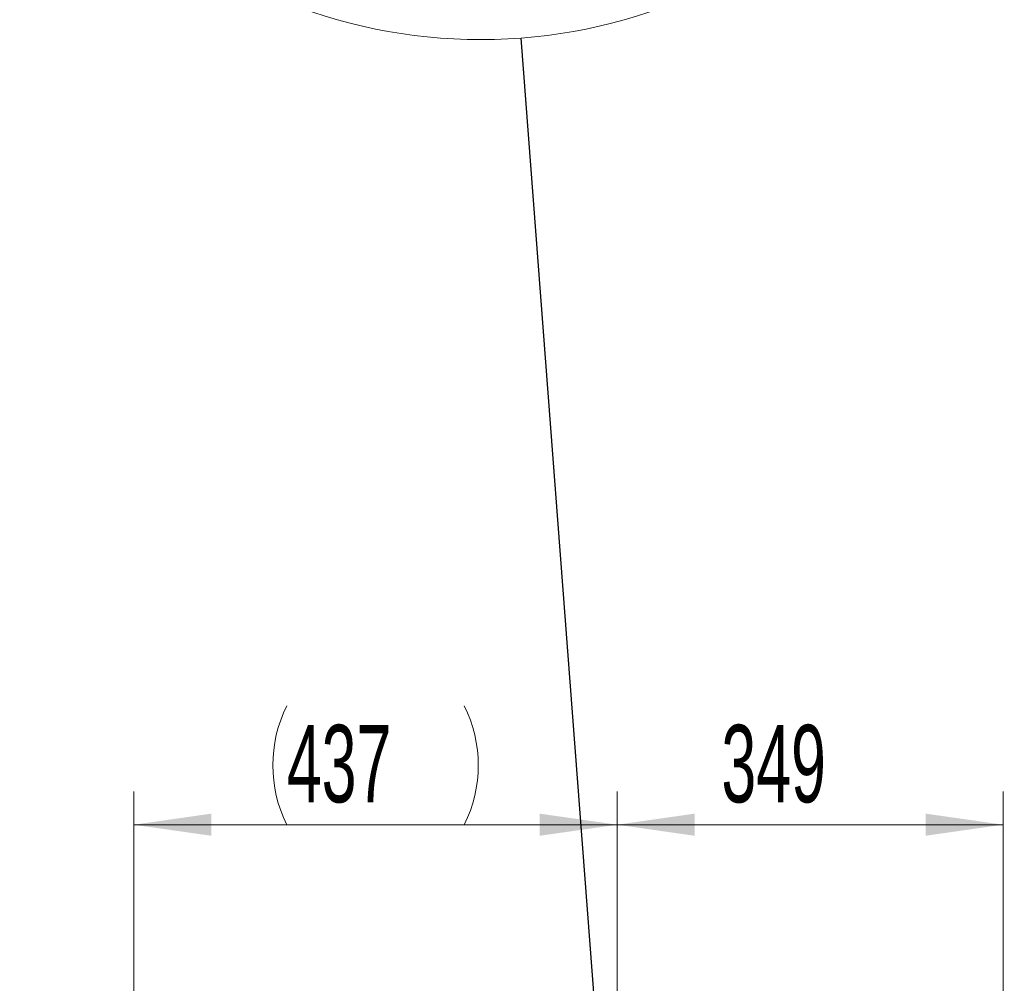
# Model space of a CAD drawing. Header units: millimetres. Extents: x 0 to 12429, y 0 to 8400.
# Tile 61 of 139: x 4090 to 4980, y 5543 to 6414. Entities that reach past the tile are written whole.
import ezdxf

# ---------------------------------------------------------------- set-up
doc = ezdxf.new("R2010")
doc.units = ezdxf.units.MM
doc.header["$LTSCALE"] = 20
doc.styles.add('SLDTEXTSTYLE0', font='TXT', dxfattribs={"width": 0.605})
doc.dimstyles.new('SLDDIMSTYLE1', dxfattribs={"dimtxt": 70, "dimasz": 70, "dimexe": 0, "dimexo": 0.0625, "dimgap": 17.5, "dimtad": 1, "dimdec": 0, "dimrnd": 1e-09, "dimzin": 12, "dimdsep": 46, "dimtxsty": 'SLDTEXTSTYLE0', "dimsah": 1, "dimcen": 0.09, "dimadec": 0, "dimazin": 3, "dimtfac": 1, "dimtofl": 0, "dimtmove": 0, "dimatfit": 3, "dimfxl": 1, "dimfrac": 2, "dimtolj": 1, "dimtzin": 12, "dimarcsym": 0})
doc.dimstyles.new('SLDDIMSTYLE3', dxfattribs={"dimtxt": 70, "dimasz": 70, "dimexe": 0, "dimexo": 0.0625, "dimgap": 17.5, "dimtad": 1, "dimdec": 1, "dimrnd": 1e-09, "dimzin": 12, "dimdsep": 46, "dimtxsty": 'SLDTEXTSTYLE0', "dimsah": 1, "dimcen": 0.09, "dimadec": 0, "dimazin": 3, "dimtfac": 1, "dimtofl": 0, "dimtmove": 0, "dimatfit": 3, "dimfxl": 1, "dimfrac": 2, "dimtolj": 1, "dimtzin": 12, "dimarcsym": 0})
doc.dimstyles.new('SLDDIMSTYLE6', dxfattribs={"dimtxt": 0.18, "dimasz": 70, "dimexe": 0, "dimexo": 0.0625, "dimgap": 0, "dimtad": 0, "dimtih": 1, "dimtoh": 1, "dimdec": 0, "dimrnd": 1e-09, "dimzin": 0, "dimdsep": 46, "dimtxsty": 'Standard', "dimblk1": 'NONE', "dimblk2": 'NONE', "dimsah": 1, "dimcen": 0.09, "dimadec": 0, "dimazin": 0, "dimtfac": 70, "dimtdec": 0, "dimtofl": 0, "dimtmove": 0, "dimatfit": 3, "dimldrblk": 'NONE', "dimfxl": 1, "dimfrac": 2, "dimtolj": 1, "dimtzin": 0, "dimarcsym": 0})

# ---------------------------------------------------------------- blocks, each defined once
blk = doc.blocks.new('_D_28')
at = {"color": 7, "linetype": 'Continuous', "lineweight": 0}
for p, q in [((4192.95, 5152.26), (4192.95, 5716.49)), ((4629.95, 5258.58), (4629.95, 5716.49)), ((4629.95, 5686.49), (4192.95, 5686.49))]:
    blk.add_line(p, q, dxfattribs=at)
at = {"color": 7, "linetype": 'Continuous', "lineweight": 18}
for centre, start, end in [((4438.67, 5740.2), 153.43495, 206.56505), ((4384.22, 5740.2), 333.43495, 26.56505)]:
    blk.add_arc(centre, 120.11, start, end, dxfattribs=at)
for points in [[(4192.95, 5686.49), (4262.95, 5676.49), (4262.95, 5696.49)], [(4629.95, 5686.49), (4559.95, 5696.49), (4559.95, 5676.49)]]:
    blk.add_solid(points, dxfattribs=at)
at = {"color": 7, "linetype": 'Continuous', "lineweight": 18, "insert": (4331.24, 5776.72), "char_height": 70, "attachment_point": 1, "style": 'SLDTEXTSTYLE0'}
blk.add_mtext('437', dxfattribs=at)
blk = doc.blocks.new('_D_29')
at = {"color": 7, "linetype": 'Continuous', "lineweight": 0}
for p, q in [((4629.95, 5258.58), (4629.95, 5716.49)), ((4978.84, 5311.25), (4978.84, 5716.49)), ((4629.95, 5686.49), (4978.84, 5686.49))]:
    blk.add_line(p, q, dxfattribs=at)
at = {"color": 7, "linetype": 'Continuous', "lineweight": 18}
for points in [[(4629.95, 5686.49), (4699.95, 5676.49), (4699.95, 5696.49)], [(4978.84, 5686.49), (4908.84, 5696.49), (4908.84, 5676.49)]]:
    blk.add_solid(points, dxfattribs=at)
at = {"color": 7, "linetype": 'Continuous', "lineweight": 18, "insert": (4724.19, 5776.72), "char_height": 70, "attachment_point": 1, "style": 'SLDTEXTSTYLE0'}
blk.add_mtext('349', dxfattribs=at)
blk = doc.blocks.new('_None')

msp = doc.modelspace()

# ---------------------------------------------------------------- linework, layer by layer
at = {"color": 7, "linetype": 'Continuous', "lineweight": 18}
msp.add_circle((4506.651901, 6869.590865), 473.326351, dxfattribs=at)

# ---------------------------------------------------------------- dimensions: what is measured, and where the dimension line sits
dim = msp.add_linear_dim(base=(4192.947016, 5686.486817), p1=(4629.947016, 5254.579774), p2=(4192.947016, 5148.261947), text='(<>)', dimstyle='SLDDIMSTYLE3', dxfattribs=at)
dim.commit()
dim.dimension.update_dxf_attribs({"geometry": '_D_28', "text_midpoint": (4411.447016, 5686.486817), "dimtype": 160})
dim = msp.add_linear_dim(base=(4978.842273, 5686.486817), p1=(4629.947016, 5254.579774), p2=(4978.842273, 5307.253695), dimstyle='SLDDIMSTYLE1', dxfattribs=at)
dim.commit()
dim.dimension.update_dxf_attribs({"geometry": '_D_29', "text_midpoint": (4804.394645, 5686.486817), "dimtype": 160})

# ---------------------------------------------------------------- leaders
at = {"color": 7, "linetype": 'Continuous', "lineweight": 18, "has_arrowhead": 0}
msp.add_leader([(4542.682839, 6397.614679), (4611.931564, 5490.556225)], dimstyle='SLDDIMSTYLE6', dxfattribs=at)

doc.saveas('drawing.dxf')
